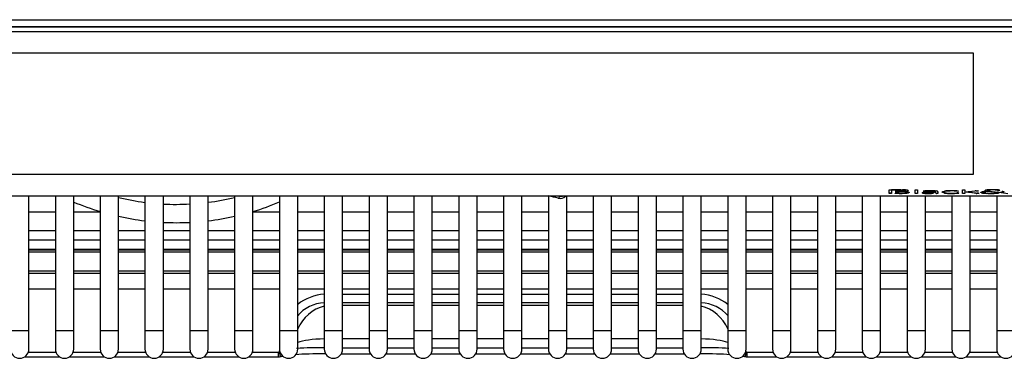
# Model space of a CAD drawing. Header units: millimetres. Extents: x 61 to 344, y 18 to 427.
# Tile 2 of 29: x 118 to 144, y 18 to 27. Entities that reach past the tile are written whole.
import ezdxf

# ---------------------------------------------------------------- set-up
doc = ezdxf.new("R2010")
doc.units = ezdxf.units.MM
doc.layers.add('146338PRO-HÜLLEN', color=7, linetype='Continuous')
doc.layers.add('Standard', color=7, linetype='Continuous')

# ---------------------------------------------------------------- blocks, each defined once
blk = doc.blocks.new('SE1')
at = {"layer": '146338PRO-HÜLLEN', "color": 7, "linetype": 'Continuous'}
for p, q in [((93.984, 26.811), (149.584, 26.811)), ((149.584, 26.62), (93.984, 26.62)), ((94.134, 26.613), (149.435, 26.613)), ((94.134, 26.612), (149.435, 26.612)), ((149.324, 26.603), (94.244, 26.603)), ((94.244, 26.491), (149.324, 26.491)), ((100.034, 25.903), (143.534, 25.903)), ((143.534, 25.903), (143.534, 22.586)), ((143.534, 22.588), (100.034, 22.588)), ((143.534, 22.586), (100.034, 22.586)), ((141.244, 22.172), (141.483, 22.172)), ((141.244, 22.072), (141.244, 22.172)), ((141.311, 22.074), (141.244, 22.074)), ((141.311, 22.072), (141.244, 22.072)), ((141.311, 22.166), (141.311, 22.168)), ((141.483, 22.168), (141.311, 22.168)), ((141.311, 22.166), (141.311, 22.072)), ((141.483, 22.166), (141.311, 22.166)), ((141.407, 22.126), (141.484, 22.126)), ((141.407, 22.12), (141.407, 22.126)), ((141.512, 22.122), (141.407, 22.122)), ((141.512, 22.12), (141.407, 22.12)), ((141.407, 22.079), (141.511, 22.079)), ((141.407, 22.072), (141.407, 22.079)), ((141.513, 22.074), (141.407, 22.074)), ((141.513, 22.072), (141.407, 22.072)), ((141.483, 22.172), (141.604, 22.171)), ((141.483, 22.166), (141.483, 22.168)), ((141.512, 22.12), (141.512, 22.122)), ((141.513, 22.072), (141.513, 22.074)), ((141.602, 22.118), (141.602, 22.12)), ((141.608, 22.126), (141.608, 22.124)), ((141.63, 22.074), (141.63, 22.076)), ((141.64, 22.161), (141.64, 22.163)), ((141.66, 22.127), (141.66, 22.129)), ((141.673, 22.114), (141.673, 22.116)), ((141.707, 22.109), (141.707, 22.111)), ((141.713, 22.134), (141.713, 22.132)), ((141.722, 22.08), (141.722, 22.082)), ((141.747, 22.139), (141.747, 22.141)), ((141.772, 22.088), (141.772, 22.09)), ((141.954, 22.173), (142.018, 22.173)), ((141.954, 22.072), (141.954, 22.173)), ((141.954, 22.074), (142.018, 22.074)), ((142.018, 22.072), (141.954, 22.072)), ((142.018, 22.173), (142.018, 22.072)), ((142.158, 22.081), (142.158, 22.083)), ((142.172, 22.133), (142.174, 22.133)), ((142.183, 22.13), (142.172, 22.133)), ((142.183, 22.132), (142.178, 22.133)), ((142.183, 22.13), (142.183, 22.132)), ((142.193, 22.076), (142.193, 22.078)), ((142.224, 22.096), (142.224, 22.098)), ((142.228, 22.13), (142.228, 22.132)), ((142.244, 22.072), (142.244, 22.074)), ((142.256, 22.135), (142.256, 22.133)), ((142.271, 22.078), (142.298, 22.077)), ((142.278, 22.103), (142.278, 22.101)), ((142.298, 22.077), (142.376, 22.078)), ((142.31, 22.136), (142.31, 22.138)), ((142.367, 22.074), (142.367, 22.072)), ((142.374, 22.104), (142.374, 22.106)), ((142.442, 22.078), (142.423, 22.076)), ((142.423, 22.074), (142.423, 22.076)), ((142.442, 22.076), (142.423, 22.074)), ((142.438, 22.081), (142.443, 22.082)), ((142.442, 22.076), (142.442, 22.078)), ((142.451, 22.078), (142.442, 22.078)), ((142.451, 22.076), (142.442, 22.076)), ((142.443, 22.082), (142.451, 22.083)), ((142.451, 22.083), (142.451, 22.076)), ((142.451, 22.083), (142.451, 22.078)), ((142.451, 22.076), (142.451, 22.078)), ((142.476, 22.133), (142.476, 22.135)), ((142.509, 22.118), (142.509, 22.12)), ((142.509, 22.111), (142.509, 22.118)), ((142.509, 22.108), (142.509, 22.106)), ((142.509, 22.09), (142.509, 22.108)), ((142.509, 22.088), (142.509, 22.106)), ((142.509, 22.088), (142.509, 22.09)), ((142.512, 22.085), (142.509, 22.09)), ((142.512, 22.083), (142.509, 22.088)), ((142.512, 22.083), (142.512, 22.085)), ((142.512, 22.083), (142.512, 22.085)), ((142.512, 22.085), (142.512, 22.085)), ((142.52, 22.077), (142.512, 22.085)), ((142.512, 22.083), (142.512, 22.083)), ((142.52, 22.075), (142.512, 22.083)), ((142.52, 22.075), (142.52, 22.077)), ((142.545, 22.074), (142.545, 22.072)), ((142.572, 22.074), (142.545, 22.074)), ((142.572, 22.072), (142.545, 22.072)), ((142.572, 22.119), (142.572, 22.072)), ((142.704, 22.122), (142.756, 22.134)), ((142.705, 22.092), (142.705, 22.094)), ((142.757, 22.083), (142.705, 22.094)), ((142.757, 22.081), (142.705, 22.092)), ((142.752, 22.11), (142.752, 22.108)), ((142.757, 22.083), (142.757, 22.081)), ((142.805, 22.132), (142.766, 22.122)), ((142.805, 22.13), (142.766, 22.12)), ((142.766, 22.12), (142.766, 22.122)), ((142.766, 22.095), (142.804, 22.086)), ((142.805, 22.132), (142.805, 22.13)), ((142.836, 22.074), (142.836, 22.076)), ((142.867, 22.136), (142.867, 22.138)), ((143, 22.074), (143, 22.072)), ((143.012, 22.139), (143.012, 22.137)), ((143.039, 22.138), (143.039, 22.136)), ((143.056, 22.074), (143.056, 22.076)), ((143.08, 22.133), (143.08, 22.135)), ((143.087, 22.084), (143.101, 22.085)), ((143.102, 22.077), (143.102, 22.079)), ((143.114, 22.135), (143.108, 22.134)), ((143.108, 22.134), (143.108, 22.132)), ((143.114, 22.133), (143.108, 22.132)), ((143.131, 22.136), (143.114, 22.133)), ((143.124, 22.136), (143.114, 22.135)), ((143.114, 22.133), (143.114, 22.135)), ((143.121, 22.084), (143.139, 22.082)), ((143.128, 22.136), (143.131, 22.136)), ((143.136, 22.082), (143.136, 22.081)), ((143.139, 22.082), (143.136, 22.081)), ((143.242, 22.173), (143.306, 22.173)), ((143.242, 22.072), (143.242, 22.173)), ((143.242, 22.074), (143.306, 22.074)), ((143.306, 22.072), (143.242, 22.072)), ((143.306, 22.173), (143.306, 22.072)), ((143.347, 22.114), (143.349, 22.114)), ((143.347, 22.108), (143.347, 22.114)), ((143.607, 22.076), (143.347, 22.11)), ((143.607, 22.074), (143.347, 22.108)), ((143.349, 22.114), (143.586, 22.141)), ((143.406, 22.114), (143.401, 22.113)), ((143.401, 22.111), (143.401, 22.113)), ((143.406, 22.112), (143.401, 22.111)), ((143.417, 22.115), (143.406, 22.114)), ((143.406, 22.112), (143.406, 22.114)), ((143.417, 22.113), (143.406, 22.112)), ((143.41, 22.11), (143.424, 22.108)), ((143.678, 22.143), (143.417, 22.113)), ((143.661, 22.143), (143.417, 22.115)), ((143.417, 22.113), (143.417, 22.115)), ((143.424, 22.108), (143.695, 22.072)), ((143.607, 22.074), (143.607, 22.076)), ((143.617, 22.143), (143.678, 22.143)), ((143.621, 22.075), (143.621, 22.073)), ((143.637, 22.074), (143.637, 22.072)), ((143.681, 22.074), (143.637, 22.074)), ((143.695, 22.072), (143.637, 22.072)), ((143.818, 22.078), (143.818, 22.08)), ((143.819, 22.108), (143.819, 22.106)), ((143.851, 22.113), (143.851, 22.115)), ((143.876, 22.141), (143.876, 22.139)), ((143.894, 22.073), (143.894, 22.075)), ((143.902, 22.121), (143.902, 22.119)), ((143.933, 22.128), (143.933, 22.13)), ((143.966, 22.126), (143.966, 22.124)), ((143.97, 22.125), (143.966, 22.126)), ((143.97, 22.123), (143.966, 22.124)), ((143.97, 22.123), (143.97, 22.125)), ((144.383, 22.076), (143.971, 22.125)), ((144.383, 22.074), (143.971, 22.123)), ((143.978, 22.164), (143.978, 22.166)), ((144.004, 22.166), (144.004, 22.168)), ((144.013, 22.128), (144.265, 22.098)), ((144.068, 22.074), (144.068, 22.072)), ((144.121, 22.168), (144.121, 22.166)), ((144.147, 22.076), (144.147, 22.078)), ((144.162, 22.164), (144.162, 22.162)), ((144.186, 22.087), (144.19, 22.087)), ((144.187, 22.158), (144.187, 22.16)), ((144.19, 22.087), (144.193, 22.087)), ((144.193, 22.087), (144.229, 22.083)), ((144.201, 22.154), (144.201, 22.156)), ((144.208, 22.152), (144.208, 22.154)), ((144.229, 22.083), (144.222, 22.082)), ((144.256, 22.155), (144.242, 22.154)), ((144.242, 22.154), (144.242, 22.152)), ((144.256, 22.153), (144.242, 22.152)), ((144.256, 22.153), (144.256, 22.155)), ((144.259, 22.155), (144.256, 22.155)), ((144.26, 22.153), (144.256, 22.153)), ((144.26, 22.153), (144.26, 22.153)), ((144.304, 22.093), (144.304, 22.095)), ((144.304, 22.093), (144.481, 22.072)), ((144.342, 22.121), (144.378, 22.121)), ((144.362, 22.108), (144.362, 22.11)), ((144.378, 22.121), (144.378, 22.121)), ((144.383, 22.074), (144.383, 22.076)), ((149.324, 21.997), (94.244, 21.997)), ((117.792, 18.323), (117.792, 21.997)), ((118.514, 21.997), (118.514, 18.323)), ((119.014, 18.323), (119.014, 21.997)), ((119.736, 21.997), (119.736, 18.323)), ((120.236, 18.323), (120.236, 21.997)), ((120.958, 21.997), (120.958, 18.323)), ((121.458, 18.323), (121.458, 21.997)), ((122.18, 21.997), (122.18, 18.323)), ((122.68, 18.323), (122.68, 21.997)), ((123.402, 21.997), (123.402, 18.323)), ((123.902, 18.323), (123.902, 21.997)), ((124.624, 21.997), (124.624, 18.323)), ((125.124, 18.323), (125.124, 21.997)), ((125.846, 21.997), (125.846, 18.323)), ((126.346, 18.323), (126.346, 21.997)), ((127.068, 21.997), (127.068, 18.323)), ((127.568, 18.323), (127.568, 21.997)), ((128.29, 21.997), (128.29, 18.323)), ((128.79, 18.323), (128.79, 21.997)), ((129.512, 21.997), (129.512, 18.323)), ((130.012, 18.323), (130.012, 21.997)), ((130.734, 21.997), (130.734, 18.323)), ((131.234, 18.323), (131.234, 21.997)), ((131.956, 21.997), (131.956, 18.323)), ((132.274, 21.992), (132.275, 21.997)), ((132.456, 18.323), (132.456, 21.997)), ((133.178, 21.997), (133.178, 18.323)), ((133.678, 18.323), (133.678, 21.997)), ((134.4, 21.997), (134.4, 18.323)), ((134.9, 18.323), (134.9, 21.997)), ((135.622, 21.997), (135.622, 18.323)), ((136.122, 18.323), (136.122, 21.997)), ((136.844, 21.997), (136.844, 18.323)), ((137.344, 18.323), (137.344, 21.997)), ((138.066, 21.997), (138.066, 18.323)), ((138.566, 18.323), (138.566, 21.997)), ((139.288, 21.997), (139.288, 18.323)), ((139.788, 18.323), (139.788, 21.997)), ((140.51, 21.997), (140.51, 18.323)), ((141.01, 18.323), (141.01, 21.997)), ((141.732, 21.997), (141.732, 18.323)), ((142.232, 18.323), (142.232, 21.997)), ((142.954, 21.997), (142.954, 18.323)), ((143.454, 18.323), (143.454, 21.997)), ((144.176, 21.997), (144.176, 18.323)), ((118.514, 21.563), (117.792, 21.563)), ((119.736, 21.563), (119.014, 21.563)), ((124.624, 21.563), (123.902, 21.563)), ((125.846, 21.563), (125.124, 21.563)), ((127.068, 21.563), (126.346, 21.563)), ((128.29, 21.563), (127.568, 21.563)), ((129.512, 21.563), (128.79, 21.563)), ((130.734, 21.563), (130.012, 21.563)), ((131.956, 21.563), (131.234, 21.563)), ((133.178, 21.563), (132.456, 21.563)), ((134.4, 21.563), (133.678, 21.563)), ((135.622, 21.563), (134.9, 21.563)), ((136.844, 21.563), (136.122, 21.563)), ((138.066, 21.563), (137.344, 21.563)), ((139.288, 21.563), (138.566, 21.563)), ((140.51, 21.563), (139.788, 21.563)), ((141.732, 21.563), (141.01, 21.563)), ((142.954, 21.563), (142.232, 21.563)), ((144.176, 21.563), (143.454, 21.563)), ((117.792, 21.063), (118.514, 21.063)), ((119.014, 21.063), (119.736, 21.063)), ((120.236, 21.063), (120.958, 21.063)), ((121.458, 21.063), (122.18, 21.063)), ((122.68, 21.063), (123.402, 21.063)), ((123.902, 21.063), (124.624, 21.063)), ((125.124, 21.063), (125.846, 21.063)), ((126.346, 21.063), (127.068, 21.063)), ((127.568, 21.063), (128.29, 21.063)), ((128.79, 21.063), (129.512, 21.063)), ((130.012, 21.063), (130.734, 21.063)), ((131.234, 21.063), (131.956, 21.063)), ((132.456, 21.063), (133.178, 21.063)), ((133.678, 21.063), (134.4, 21.063)), ((134.9, 21.063), (135.622, 21.063)), ((136.122, 21.063), (136.844, 21.063)), ((137.344, 21.063), (138.066, 21.063)), ((138.566, 21.063), (139.288, 21.063)), ((139.788, 21.063), (140.51, 21.063)), ((141.01, 21.063), (141.732, 21.063)), ((142.232, 21.063), (142.954, 21.063)), ((143.454, 21.063), (144.176, 21.063)), ((117.792, 20.806), (118.514, 20.806)), ((118.514, 20.796), (117.792, 20.796)), ((119.014, 20.806), (119.736, 20.806)), ((119.736, 20.796), (119.014, 20.796)), ((120.236, 20.806), (120.958, 20.806)), ((120.958, 20.796), (120.236, 20.796)), ((121.458, 20.806), (122.18, 20.806)), ((122.18, 20.796), (121.458, 20.796)), ((122.68, 20.806), (123.402, 20.806)), ((123.402, 20.796), (122.68, 20.796)), ((123.902, 20.806), (124.624, 20.806)), ((124.624, 20.796), (123.902, 20.796)), ((125.124, 20.806), (125.846, 20.806)), ((125.846, 20.796), (125.124, 20.796)), ((126.346, 20.806), (127.068, 20.806)), ((127.068, 20.796), (126.346, 20.796)), ((127.568, 20.806), (128.29, 20.806)), ((128.29, 20.796), (127.568, 20.796)), ((128.79, 20.806), (129.512, 20.806)), ((129.512, 20.796), (128.79, 20.796)), ((130.012, 20.806), (130.734, 20.806)), ((130.734, 20.796), (130.012, 20.796)), ((131.234, 20.806), (131.956, 20.806)), ((131.956, 20.796), (131.234, 20.796)), ((132.456, 20.806), (133.178, 20.806)), ((133.178, 20.796), (132.456, 20.796)), ((133.678, 20.806), (134.4, 20.806)), ((134.4, 20.796), (133.678, 20.796)), ((134.9, 20.806), (135.622, 20.806)), ((135.622, 20.796), (134.9, 20.796)), ((136.122, 20.806), (136.844, 20.806)), ((136.844, 20.796), (136.122, 20.796)), ((137.344, 20.806), (138.066, 20.806)), ((138.066, 20.796), (137.344, 20.796)), ((138.566, 20.806), (139.288, 20.806)), ((139.288, 20.796), (138.566, 20.796)), ((139.788, 20.806), (140.51, 20.806)), ((140.51, 20.796), (139.788, 20.796)), ((141.01, 20.806), (141.732, 20.806)), ((141.732, 20.796), (141.01, 20.796)), ((142.232, 20.806), (142.954, 20.806)), ((142.954, 20.796), (142.232, 20.796)), ((143.454, 20.806), (144.176, 20.806)), ((144.176, 20.796), (143.454, 20.796)), ((117.792, 20.555), (118.514, 20.555)), ((117.792, 20.533), (118.514, 20.533)), ((117.792, 20.477), (118.514, 20.477)), ((119.014, 20.555), (119.736, 20.555)), ((119.014, 20.533), (119.736, 20.533)), ((119.014, 20.477), (119.736, 20.477)), ((120.236, 20.555), (120.958, 20.555)), ((120.236, 20.533), (120.958, 20.533)), ((120.236, 20.477), (120.958, 20.477)), ((121.458, 20.555), (122.18, 20.555)), ((121.458, 20.533), (122.18, 20.533)), ((121.458, 20.477), (122.18, 20.477)), ((122.68, 20.555), (123.402, 20.555)), ((122.68, 20.533), (123.402, 20.533)), ((122.68, 20.477), (123.402, 20.477)), ((123.902, 20.555), (124.624, 20.555)), ((123.902, 20.533), (124.624, 20.533)), ((123.902, 20.477), (124.624, 20.477)), ((125.124, 20.555), (125.846, 20.555)), ((125.124, 20.533), (125.846, 20.533)), ((125.124, 20.477), (125.846, 20.477)), ((126.346, 20.555), (127.068, 20.555)), ((126.346, 20.533), (127.068, 20.533)), ((126.346, 20.477), (127.068, 20.477)), ((127.568, 20.555), (128.29, 20.555)), ((127.568, 20.533), (128.29, 20.533)), ((127.568, 20.477), (128.29, 20.477)), ((128.79, 20.555), (129.512, 20.555)), ((128.79, 20.533), (129.512, 20.533)), ((128.79, 20.477), (129.512, 20.477)), ((130.012, 20.555), (130.734, 20.555)), ((130.012, 20.533), (130.734, 20.533)), ((130.012, 20.477), (130.734, 20.477)), ((131.234, 20.555), (131.956, 20.555)), ((131.234, 20.533), (131.956, 20.533)), ((131.234, 20.477), (131.956, 20.477)), ((132.456, 20.555), (133.178, 20.555)), ((132.456, 20.533), (133.178, 20.533)), ((132.456, 20.477), (133.178, 20.477)), ((133.678, 20.555), (134.4, 20.555)), ((133.678, 20.533), (134.4, 20.533)), ((133.678, 20.477), (134.4, 20.477)), ((134.9, 20.555), (135.622, 20.555)), ((134.9, 20.533), (135.622, 20.533)), ((134.9, 20.477), (135.622, 20.477)), ((136.122, 20.555), (136.844, 20.555)), ((136.122, 20.533), (136.844, 20.533)), ((136.122, 20.477), (136.844, 20.477)), ((137.344, 20.555), (138.066, 20.555)), ((137.344, 20.533), (138.066, 20.533)), ((137.344, 20.477), (138.066, 20.477)), ((138.566, 20.555), (139.288, 20.555)), ((138.566, 20.533), (139.288, 20.533)), ((138.566, 20.477), (139.288, 20.477)), ((139.788, 20.555), (140.51, 20.555)), ((139.788, 20.533), (140.51, 20.533)), ((139.788, 20.477), (140.51, 20.477)), ((141.01, 20.555), (141.732, 20.555)), ((141.01, 20.533), (141.732, 20.533)), ((141.01, 20.477), (141.732, 20.477)), ((142.232, 20.555), (142.954, 20.555)), ((142.232, 20.533), (142.954, 20.533)), ((142.232, 20.477), (142.954, 20.477)), ((143.454, 20.555), (144.176, 20.555)), ((143.454, 20.533), (144.176, 20.533)), ((143.454, 20.477), (144.176, 20.477)), ((118.514, 19.954), (117.792, 19.954)), ((117.792, 19.894), (118.514, 19.894)), ((119.736, 19.954), (119.014, 19.954)), ((119.014, 19.894), (119.736, 19.894)), ((120.958, 19.954), (120.236, 19.954)), ((120.236, 19.894), (120.958, 19.894)), ((122.18, 19.954), (121.458, 19.954)), ((121.458, 19.894), (122.18, 19.894)), ((123.402, 19.954), (122.68, 19.954)), ((122.68, 19.894), (123.402, 19.894)), ((124.624, 19.954), (123.902, 19.954)), ((123.902, 19.894), (124.624, 19.894)), ((125.846, 19.954), (125.124, 19.954)), ((125.124, 19.894), (125.846, 19.894)), ((127.068, 19.954), (126.346, 19.954)), ((126.346, 19.894), (127.068, 19.894)), ((128.29, 19.954), (127.568, 19.954)), ((127.568, 19.894), (128.29, 19.894)), ((129.512, 19.954), (128.79, 19.954)), ((128.79, 19.894), (129.512, 19.894)), ((130.734, 19.954), (130.012, 19.954)), ((130.012, 19.894), (130.734, 19.894)), ((131.956, 19.954), (131.234, 19.954)), ((131.234, 19.894), (131.956, 19.894)), ((133.178, 19.954), (132.456, 19.954)), ((132.456, 19.894), (133.178, 19.894)), ((134.4, 19.954), (133.678, 19.954)), ((133.678, 19.894), (134.4, 19.894)), ((135.622, 19.954), (134.9, 19.954)), ((134.9, 19.894), (135.622, 19.894)), ((136.844, 19.954), (136.122, 19.954)), ((136.122, 19.894), (136.844, 19.894)), ((138.066, 19.954), (137.344, 19.954)), ((137.344, 19.894), (138.066, 19.894)), ((139.288, 19.954), (138.566, 19.954)), ((138.566, 19.894), (139.288, 19.894)), ((140.51, 19.954), (139.788, 19.954)), ((139.788, 19.894), (140.51, 19.894)), ((141.732, 19.954), (141.01, 19.954)), ((141.01, 19.894), (141.732, 19.894)), ((142.954, 19.954), (142.232, 19.954)), ((142.232, 19.894), (142.954, 19.894)), ((144.176, 19.954), (143.454, 19.954)), ((143.454, 19.894), (144.176, 19.894)), ((118.514, 19.456), (117.792, 19.456)), ((119.736, 19.456), (119.014, 19.456)), ((120.958, 19.456), (120.236, 19.456)), ((122.18, 19.456), (121.458, 19.456)), ((123.402, 19.456), (122.68, 19.456)), ((124.624, 19.456), (123.902, 19.456)), ((125.846, 19.456), (125.124, 19.456)), ((127.068, 19.456), (126.346, 19.456)), ((128.29, 19.456), (127.568, 19.456)), ((129.512, 19.456), (128.79, 19.456)), ((130.734, 19.456), (130.012, 19.456)), ((131.956, 19.456), (131.234, 19.456)), ((133.178, 19.456), (132.456, 19.456)), ((134.4, 19.456), (133.678, 19.456)), ((135.622, 19.456), (134.9, 19.456)), ((136.844, 19.456), (136.122, 19.456)), ((138.066, 19.456), (137.344, 19.456)), ((139.288, 19.456), (138.566, 19.456)), ((140.51, 19.456), (139.788, 19.456)), ((141.732, 19.456), (141.01, 19.456)), ((142.954, 19.456), (142.232, 19.456)), ((144.176, 19.456), (143.454, 19.456)), ((126.346, 19.323), (127.068, 19.323)), ((127.068, 19.084), (126.346, 19.084)), ((127.568, 19.323), (128.29, 19.323)), ((128.29, 19.084), (127.568, 19.084)), ((128.79, 19.323), (129.512, 19.323)), ((129.512, 19.084), (128.79, 19.084)), ((130.012, 19.323), (130.734, 19.323)), ((130.734, 19.084), (130.012, 19.084)), ((131.234, 19.323), (131.956, 19.323)), ((131.956, 19.084), (131.234, 19.084)), ((132.456, 19.323), (133.178, 19.323)), ((133.178, 19.084), (132.456, 19.084)), ((133.678, 19.323), (134.4, 19.323)), ((134.4, 19.084), (133.678, 19.084)), ((134.9, 19.323), (135.622, 19.323)), ((135.622, 19.084), (134.9, 19.084)), ((126.346, 19.026), (127.068, 19.026)), ((127.568, 19.026), (128.29, 19.026)), ((128.79, 19.026), (129.512, 19.026)), ((130.012, 19.026), (130.734, 19.026)), ((131.234, 19.026), (131.956, 19.026)), ((132.456, 19.026), (133.178, 19.026)), ((133.678, 19.026), (134.4, 19.026)), ((134.9, 19.026), (135.622, 19.026)), ((117.792, 18.323), (117.292, 18.323)), ((117.792, 17.823), (117.792, 18.323)), ((119.014, 18.323), (118.514, 18.323)), ((118.514, 18.323), (118.514, 17.823)), ((119.014, 17.823), (119.014, 18.323)), ((120.236, 18.323), (119.736, 18.323)), ((119.736, 18.323), (119.736, 17.823)), ((120.236, 17.823), (120.236, 18.323)), ((121.458, 18.323), (120.958, 18.323)), ((120.958, 18.323), (120.958, 17.823)), ((121.458, 17.823), (121.458, 18.323)), ((122.68, 18.323), (122.18, 18.323)), ((122.18, 18.323), (122.18, 17.823)), ((122.68, 17.823), (122.68, 18.323)), ((123.902, 18.323), (123.402, 18.323)), ((123.402, 18.323), (123.402, 17.823)), ((123.902, 17.823), (123.902, 18.323)), ((125.124, 18.323), (124.624, 18.323)), ((124.624, 18.323), (124.624, 17.823)), ((125.124, 17.823), (125.124, 18.323)), ((126.346, 18.323), (125.846, 18.323)), ((125.846, 18.323), (125.846, 17.823)), ((126.346, 17.823), (126.346, 18.323)), ((127.568, 18.323), (127.068, 18.323)), ((127.068, 18.323), (127.068, 17.823)), ((127.568, 17.823), (127.568, 18.323)), ((128.79, 18.323), (128.29, 18.323)), ((128.29, 18.323), (128.29, 17.823)), ((128.79, 17.823), (128.79, 18.323)), ((130.012, 18.323), (129.512, 18.323)), ((129.512, 18.323), (129.512, 17.823)), ((130.012, 17.823), (130.012, 18.323)), ((131.234, 18.323), (130.734, 18.323)), ((130.734, 18.323), (130.734, 17.823)), ((131.234, 17.823), (131.234, 18.323)), ((132.456, 18.323), (131.956, 18.323)), ((131.956, 18.323), (131.956, 17.823)), ((132.456, 17.823), (132.456, 18.323)), ((133.678, 18.323), (133.178, 18.323)), ((133.178, 18.323), (133.178, 17.823)), ((133.678, 17.823), (133.678, 18.323)), ((134.9, 18.323), (134.4, 18.323)), ((134.4, 18.323), (134.4, 17.823)), ((134.9, 17.823), (134.9, 18.323)), ((136.122, 18.323), (135.622, 18.323)), ((135.622, 18.323), (135.622, 17.823)), ((136.122, 17.823), (136.122, 18.323)), ((137.344, 18.323), (136.844, 18.323)), ((136.844, 18.323), (136.844, 17.823)), ((137.344, 17.823), (137.344, 18.323)), ((138.566, 18.323), (138.066, 18.323)), ((138.066, 18.323), (138.066, 17.823)), ((138.566, 17.823), (138.566, 18.323)), ((139.788, 18.323), (139.288, 18.323)), ((139.288, 18.323), (139.288, 17.823)), ((139.788, 17.823), (139.788, 18.323)), ((141.01, 18.323), (140.51, 18.323)), ((140.51, 18.323), (140.51, 17.823)), ((141.01, 17.823), (141.01, 18.323)), ((142.232, 18.323), (141.732, 18.323)), ((141.732, 18.323), (141.732, 17.823)), ((142.232, 17.823), (142.232, 18.323)), ((143.454, 18.323), (142.954, 18.323)), ((142.954, 18.323), (142.954, 17.823)), ((143.454, 17.823), (143.454, 18.323)), ((144.676, 18.323), (144.176, 18.323)), ((144.176, 18.323), (144.176, 17.823)), ((127.068, 18.107), (126.346, 18.107)), ((128.29, 18.107), (127.568, 18.107)), ((129.512, 18.107), (128.79, 18.107)), ((130.734, 18.107), (130.012, 18.107)), ((131.956, 18.107), (131.234, 18.107)), ((133.178, 18.107), (132.456, 18.107)), ((134.4, 18.107), (133.678, 18.107)), ((135.622, 18.107), (134.9, 18.107)), ((117.777, 17.738), (118.529, 17.738)), ((118.999, 17.738), (119.751, 17.738)), ((120.221, 17.738), (120.973, 17.738)), ((121.443, 17.738), (122.195, 17.738)), ((122.665, 17.738), (123.417, 17.738)), ((123.887, 17.738), (124.594, 17.738)), ((124.594, 17.612), (124.594, 17.738)), ((124.624, 17.742), (124.629, 17.774)), ((126.346, 17.862), (127.068, 17.862)), ((127.568, 17.862), (128.29, 17.862)), ((128.79, 17.862), (129.512, 17.862)), ((130.012, 17.862), (130.734, 17.862)), ((131.234, 17.862), (131.956, 17.862)), ((132.456, 17.862), (133.178, 17.862)), ((133.678, 17.862), (134.4, 17.862)), ((134.9, 17.862), (135.622, 17.862)), ((137.339, 17.774), (137.345, 17.742)), ((137.374, 17.738), (138.081, 17.738)), ((137.374, 17.612), (137.374, 17.738)), ((138.551, 17.738), (139.303, 17.738)), ((139.773, 17.738), (140.525, 17.738)), ((140.995, 17.738), (141.747, 17.738)), ((142.217, 17.738), (142.969, 17.738)), ((143.439, 17.738), (144.191, 17.738)), ((117.677, 17.612), (118.63, 17.612)), ((118.899, 17.612), (119.852, 17.612)), ((120.121, 17.612), (121.074, 17.612)), ((121.343, 17.612), (122.296, 17.612)), ((122.565, 17.612), (123.518, 17.612)), ((123.787, 17.612), (124.594, 17.612)), ((124.594, 17.612), (124.65, 17.619)), ((124.594, 17.614), (124.623, 17.614)), ((124.624, 17.614), (124.718, 17.628)), ((126.312, 17.697), (127.102, 17.697)), ((127.534, 17.697), (128.324, 17.697)), ((128.756, 17.697), (129.546, 17.697)), ((129.978, 17.697), (130.768, 17.697)), ((131.2, 17.697), (131.99, 17.697)), ((132.422, 17.697), (133.212, 17.697)), ((133.644, 17.697), (134.434, 17.697)), ((134.866, 17.697), (135.656, 17.697)), ((137.251, 17.628), (137.344, 17.614)), ((137.319, 17.619), (137.346, 17.616)), ((137.345, 17.614), (137.374, 17.614)), ((137.374, 17.612), (138.182, 17.612)), ((138.451, 17.612), (139.404, 17.612)), ((139.673, 17.612), (140.626, 17.612)), ((140.895, 17.612), (141.848, 17.612)), ((142.117, 17.612), (143.07, 17.612)), ((143.339, 17.612), (144.292, 17.612))]:
    blk.add_line(p, q, dxfattribs=at)
for centre, radius, start, end in [((141.505, 20.379), 1.788, 85.6512, 90.7031), ((141.505, 20.385), 1.78, 85.6398, 90.7145), ((141.532, 23.779), 1.7, 269.2998, 274.6615), ((141.569, 21.011), 1.11, 84.6239, 88.2888), ((141.57, 21.021), 1.098, 84.6034, 88.3093), ((141.565, 20.772), 1.4, 84.7999, 88.3924), ((141.586, 23.484), 1.408, 271.7962, 275.538), ((141.587, 23.464), 1.39, 271.7719, 275.5623), ((142.264, 21.469), 0.636, 92.828, 98.8357), ((142.206, 22.294), 0.163, 261.9656, 277.7889), ((142.206, 22.296), 0.167, 262.1443, 277.6101), ((142.309, 24.056), 1.983, 268.0972, 271.669), ((142.309, 24.088), 2.017, 268.1272, 271.639), ((142.379, 20.098), 2.047, 87.5472, 93.0458), ((142.37, 21.104), 1.036, 84.1424, 93.3499), ((142.367, 20.964), 1.174, 84.6831, 92.8103), ((142.54, 22.157), 0.0825, 255.6581, 273.7495), ((142.54, 22.153), 0.0805, 255.4342, 273.9734), ((142.956, 18.495), 3.649, 88.517, 92.0176), ((142.941, 24.256), 2.183, 267.2497, 271.5608), ((142.94, 24.167), 2.096, 267.1605, 271.65), ((142.954, 20.379), 1.76, 88.1075, 92.8202), ((142.954, 20.327), 1.811, 88.1726, 92.7549), ((142.948, 23.862), 1.784, 268.2121, 272.0937), ((143.988, 24.539), 2.465, 267.814, 271.8617), ((143.988, 24.537), 2.465, 267.814, 271.8617), ((143.997, 24.057), 1.979, 267.9102, 271.9243), ((143.925, 22.158), 0.00342, 347.3496, 20.5305), ((144.106, 22.994), 0.87, 258.9655, 263.8836), ((144.061, 20.304), 1.869, 87.5954, 92.5143), ((144.061, 20.891), 1.278, 87.2855, 92.566), ((144.061, 20.854), 1.313, 87.3553, 92.4962), ((144.226, 22.429), 0.275, 266.1866, 273.1751), ((144.226, 22.427), 0.275, 266.1788, 273.1773), ((144.198, 22.276), 0.193, 275.5831, 276.9736), ((144.198, 22.274), 0.193, 275.5828, 277.3183), ((144.34, 22.036), 0.0848, 88.8534, 99.664), ((121.818, 28.523), 7.25, 247.247, 253.3113), ((121.818, 28.523), 6.75, 256.4455, 262.6802), ((121.818, 28.523), 6.75, 266.9428, 273.0742), ((121.818, 28.523), 6.75, 277.3369, 283.572), ((121.818, 28.523), 7.25, 286.7052, 292.7701), ((121.783, -18.75), 42.008, 75.6069, 75.9807), ((132.274, 22.134), 0.2, 255.6063, 316.9121), ((121.818, 28.523), 7.25, 257.3963, 263.1875), ((121.818, 28.523), 7.25, 267.1538, 272.862), ((121.818, 28.523), 7.25, 276.8284, 282.6199), ((125.874, 18.104), 0.982, 91.6853, 140.6181), ((136.096, 18.106), 0.98, 39.3482, 88.4067), ((117.542, 17.823), 0.25, 180, 0), ((118.764, 17.823), 0.25, 180, 0), ((119.986, 17.823), 0.25, 180, 0), ((121.208, 17.823), 0.25, 180, 0), ((122.43, 17.823), 0.25, 180, 0), ((123.652, 17.823), 0.25, 180, 0), ((124.874, 17.823), 0.25, 180, 0), ((124.619, 18.122), 0.381, 270.6955, 272.8765), ((125.893, 1.055), 16.808, 90.1011, 92.7371), ((126.096, 17.823), 0.25, 180, 0), ((127.318, 17.823), 0.25, 180, 0), ((128.54, 17.823), 0.25, 180, 0), ((129.762, 17.823), 0.25, 180, 0), ((130.984, 17.823), 0.25, 180, 0), ((132.206, 17.823), 0.25, 180, 0), ((133.428, 17.823), 0.25, 180, 0), ((134.65, 17.823), 0.25, 180, 0), ((135.872, 17.823), 0.25, 180, 0), ((136.075, 1.055), 16.808, 87.2629, 89.8334), ((137.094, 17.823), 0.25, 180, 0), ((138.316, 17.823), 0.25, 180, 0), ((139.538, 17.823), 0.25, 180, 0), ((140.76, 17.823), 0.25, 180, 0), ((141.982, 17.823), 0.25, 180, 0), ((143.204, 17.823), 0.25, 180, 0), ((144.426, 17.823), 0.25, 180, 0), ((124.57, 17.88), 0.272, 287.0046, 299.8914), ((137.4, 17.881), 0.274, 240.6578, 252.796)]:
    blk.add_arc(centre, radius, start, end, dxfattribs=at)
for centre, major_axis, ratio, start_param, end_param in [((141.516, 22.081), (0.332, 0), 0.121869, 1.309222, 1.583212), ((141.516, 22.079), (0.332, 0), 0.121869, 1.309222, 1.583212), ((141.519, 22.125), (-0.415, 0), 0.121869, 1.555868, 1.842116), ((141.519, 22.123), (-0.415, 0), 0.121869, 1.555868, 1.842116), ((141.519, 22.149), (0.187, 0), 0.121869, -1.248036, -0.85163), ((141.54, 22.153), (0.234, 0), 0.121869, -1.271798, -1.028801), ((141.54, 22.151), (0.234, 0), 0.121869, -1.271785, -1.028801), ((141.544, 22.146), (0.147, 0), 0.121869, -0.83322, -0.397884), ((141.554, 22.15), (0.208, 0), 0.121869, -1.03819, -0.702592), ((141.554, 22.148), (0.208, 0), 0.121869, -1.03819, -0.702593), ((141.584, 22.103), (0.138, 0), 0.121869, 0.471427, 0.874145), ((141.584, 22.101), (0.138, 0), 0.121869, 0.471427, 0.874145), ((141.582, 22.149), (0.173, 0), 0.121869, 0.38218, 0.884339), ((141.569, 22.149), (0.19, 0), 0.121869, -0.707429, -0.360307), ((141.569, 22.147), (0.19, 0), 0.121869, -0.70743, -0.360307), ((141.595, 22.1), (0.194, 0), 0.121869, -0.859716, -0.427129), ((141.595, 22.098), (0.194, 0), 0.121869, -0.859716, -0.427129), ((142.282, 22.09), (-0.136, 0), 0.121869, 0.424124, 0.861547), ((142.282, 22.088), (-0.136, 0), 0.121869, 0.424124, 0.861546), ((142.418, 22.104), (-0.339, 0), 0.121869, -1.119384, -0.770395), ((142.287, 22.091), (-0.148, 0), 0.121869, 0.882417, 1.27238), ((142.287, 22.089), (-0.148, 0), 0.121869, 0.882416, 1.27238), ((142.305, 22.089), (-0.0978, 0), 0.121869, 0.415009, 0.628077), ((142.299, 22.088), (-0.0909, 0), 0.121869, 0.629657, 1.255495), ((142.433, 22.104), (-0.308, 0), 0.121869, -0.959146, -0.843924), ((142.433, 22.102), (-0.308, 0), 0.121869, -0.959146, -0.843924), ((142.397, 22.11), (-0.245, 0), 0.121869, -1.206807, -0.959146), ((142.397, 22.108), (-0.245, 0), 0.121869, -1.206807, -0.959146), ((142.434, 22.057), (-0.407, 0), 0.121869, -1.423604, -1.178111), ((142.434, 22.055), (-0.407, 0), 0.121869, -1.423604, -1.178111), ((142.523, 21.99), (-0.994, 0), 0.121869, 4.72679, 4.891267), ((142.318, 22.102), (0.235, 0), 0.121869, -1.359713, -1.108476), ((142.318, 22.1), (0.235, 0), 0.121869, -1.359713, -1.108476), ((142.531, 21.984), (-1.015, 0), 0.121869, -1.549178, -1.415686), ((142.531, 21.982), (-1.015, 0), 0.121869, -1.549178, -1.415686), ((142.319, 22.105), (0.229, 0), 0.121869, -1.318731, -1.069405), ((142.399, 22.087), (0.0611, 0), 0.121869, -1.069405, -0.883443), ((142.406, 22.125), (0.156, 0), 0.121869, 0.701956, 1.175222), ((141.574, 22.006), (-0.935, -0.115), 0.074168, 3.13245, 3.399369), ((141.574, 22.004), (-0.935, -0.115), 0.074168, 3.13245, 3.399369), ((142.377, 22.123), (0.191, 0), 0.121869, 0.272502, 0.678902), ((142.26, 22.119), (0.312, 0), 0.121869, 0, 0.272502), ((142.93, 22.116), (-0.228, 0), 0.121869, -1.108433, -0.707837), ((142.924, 22.1), (-0.22, 0), 0.121869, 0.707379, 1.158319), ((142.924, 22.098), (-0.22, 0), 0.121869, 0.707379, 1.15832), ((142.937, 22.119), (-0.169, 0), 0.121869, -1.14518, -0.671934), ((142.937, 22.117), (-0.169, 0), 0.121869, -1.14518, -0.671934), ((142.935, 22.098), (-0.168, 0), 0.121869, 0.676535, 1.311294), ((142.95, 22.106), (0.267, 0), 0.121869, -1.383821, -1.16505), ((142.95, 22.104), (0.267, 0), 0.121869, -1.383821, -1.165053), ((142.947, 22.112), (0.227, 0), 0.121869, 1.153487, 1.281791), ((142.947, 22.11), (0.227, 0), 0.121869, 1.153487, 1.281791), ((142.944, 22.104), (0.22, 0), 0.121869, -1.25103, -1.125592), ((142.956, 22.115), (0.207, 0), 0.121869, 0.926201, 1.153487), ((142.956, 22.113), (0.207, 0), 0.121869, 0.926201, 1.153487), ((142.949, 22.103), (0.207, 0), 0.121869, -1.125592, -0.843175), ((142.955, 22.113), (0.254, 0), 0.121869, 0.822454, 1.183913), ((142.973, 22.101), (0.217, 0), 0.121869, -1.179172, -0.93323), ((142.973, 22.099), (0.217, 0), 0.121869, -1.179173, -0.933231), ((143.107, 22.083), (0.0182, 0), 0.121869, 0.683315, 1.918814), ((143.007, 22.096), (0.164, 0), 0.121869, -0.95044, -0.700212), ((143.007, 22.094), (0.164, 0), 0.121869, -0.950443, -0.659837), ((143.367, 22.105), (0.0617, 0), 0.121869, 0.794818, 0.994648), ((143.638, 22.135), (-0.0753, 0), 0.121869, -0.964774, -0.809191), ((143.617, 22.139), (0.0372, 0), 0.121869, 1.570796, 2.176819), ((143.642, 22.08), (-0.0459, 0), 0.121869, 0.701207, 1.092134), ((143.642, 22.078), (-0.0459, 0), 0.121869, 0.701207, 1.09214), ((143.637, 22.079), (-0.0388, 0), 0.121869, 1.142193, 1.580094), ((143.637, 22.077), (-0.0388, 0), 0.121869, 1.142193, 1.580094), ((144, 22.096), (-0.261, 0), 0.121869, -0.691326, -0.377578), ((143.96, 22.101), (-0.22, 0), 0.121869, 0.459738, 0.86585), ((143.96, 22.099), (-0.22, 0), 0.121869, 0.459738, 0.86585), ((144.032, 22.093), (-0.303, 0), 0.121869, -0.972763, -0.693207), ((143.971, 22.102), (-0.238, 0), 0.121869, 0.873338, 1.244191), ((143.971, 22.1), (-0.238, 0), 0.121869, 0.873338, 1.244191), ((144.02, 22.099), (-0.215, 0), 0.121869, -0.662597, -0.354849), ((144.02, 22.097), (-0.215, 0), 0.121869, -0.662596, -0.354848), ((143.976, 22.099), (-0.172, 0), 0.121869, 0.473831, 0.875088), ((144.054, 22.096), (-0.26, 0), 0.121869, -0.946067, -0.673756), ((144.054, 22.094), (-0.26, 0), 0.121869, -0.946067, -0.673755), ((144.063, 22.088), (-0.354, 0), 0.121869, -1.195695, -0.965116), ((143.981, 22.1), (-0.181, 0), 0.121869, 0.881946, 1.253513), ((144.036, 22.151), (-0.181, 0), 0.121869, -0.818851, -0.419891), ((144.217, 22.161), (-0.381, 0), 0.121869, 0.459981, 0.730551), ((144.217, 22.159), (-0.381, 0), 0.121869, 0.459981, 0.730551), ((144.105, 22.087), (-0.35, 0), 0.121869, -1.163677, -0.951155), ((144.105, 22.085), (-0.35, 0), 0.121869, -1.163677, -0.951155), ((144.047, 22.149), (-0.198, 0), 0.121869, -1.219073, -0.824406), ((144.048, 22.153), (-0.131, 0), 0.121869, -1.009334, -0.424496), ((144.048, 22.151), (-0.131, 0), 0.121869, -1.009371, -0.426947), ((144.052, 22.152), (-0.14, 0), 0.121869, -1.215547, -1.01001), ((144.052, 22.15), (-0.14, 0), 0.121869, -1.215547, -1.010044), ((143.987, 22.116), (0.313, 0), 0.121869, -1.322141, -1.095446), ((143.98, 22.118), (0.372, 0), 0.121869, -1.332392, -1.10785), ((143.98, 22.116), (0.372, 0), 0.121869, -1.332392, -1.107851), ((144.057, 22.151), (0.149, 0), 0.121869, 0.794111, 1.126647), ((144.057, 22.149), (0.149, 0), 0.121869, 0.794113, 1.126647), ((143.988, 22.115), (0.306, 0), 0.121869, -1.089538, -0.866016), ((144.065, 22.148), (0.21, 0), 0.121869, 0.865078, 1.207815), ((143.963, 22.122), (0.402, 0), 0.121869, -1.097831, -0.890342), ((143.963, 22.12), (0.402, 0), 0.121869, -1.097831, -0.890362), ((144.064, 22.152), (0.139, 0), 0.121869, 0.469291, 0.786998), ((144.064, 22.15), (0.139, 0), 0.121869, 0.469291, 0.787), ((144.02, 22.149), (0.188, 0), 0.121869, 0.285052, 0.477721), ((144.02, 22.147), (0.188, 0), 0.121869, 0.28506, 0.47772), ((144.08, 22.151), (0.183, 0), 0.121869, 0.482082, 0.852933), ((144.222, 22.156), (-0.0216, 0), 0.121869, 0.200366, 0.859945), ((144.222, 22.154), (-0.0217, 0), 0.121869, 0.200335, 0.859944), ((144.107, 22.152), (0.152, 0), 0.121869, 0.039619, 0.482082), ((143.908, 22.124), (0.417, 0), 0.121869, -0.544941, -0.317455), ((143.937, 22.126), (0.444, 0), 0.121869, -0.59697, -0.292372), ((143.937, 22.124), (0.444, 0), 0.121869, -0.59697, -0.292372), ((144.355, 22.118), (-0.0329, 0), 0.121869, -0.473266, -0.127365), ((143.998, 22.122), (0.381, 0), 0.121869, 5.990813, 6.262539), ((143.998, 22.124), (0.381, 0), 0.121869, -0.292372, -0.060656), ((132.274, 22.134), (0.05, 0.194), 0.241241, 3.141593, 3.957907), ((132.274, 22.134), (-0.199, 0.017), 0.705788, 1.631769, 1.960823), ((125.971, 18.16), (-1.247, 0.202), 0.918959, 4.95948, 5.596878), ((135.997, 18.16), (-1.247, -0.202), 0.918959, 3.8279, 4.465298), ((125.991, 18.087), (0.729, 0.684), 0.894796, 1.025542, 2.017178), ((135.977, 18.087), (-0.729, 0.684), 0.894796, 4.266007, 5.257644), ((126.028, 17.934), (-1, 0), 0.173648, 4.895451, 5.841521), ((135.94, 17.934), (-1, 0), 0.173648, 3.583257, 4.529327), ((124.606, 17.84), (-0.0938, -0.0587), 0.883103, 0.954203, 1.232067), ((124.624, 17.716), (-0.0255, 0.0967), 0.068113, 3.18589, 4.965355), ((137.345, 17.716), (-0.0255, -0.0967), 0.068113, 4.459423, 6.238887), ((137.362, 17.84), (0.0938, -0.0587), 0.883103, 5.051119, 5.328982), ((126.028, 17.634), (-1.2, 0), 0.052729, -1.447033, -0.651603), ((135.94, 17.634), (-1.2, 0), 0.052729, 3.793196, 4.588625)]:
    blk.add_ellipse(centre, major_axis=major_axis, ratio=ratio, start_param=start_param, end_param=end_param, dxfattribs=at)
for points, degree, knots in [([(141.484, 22.126), (141.521, 22.126), (141.553, 22.127), (141.579, 22.128), (141.579, 22.128), (141.579, 22.128), (141.578, 22.128)], 3, [0, 0, 0, 0, 0.999962, 0.999962, 0.999962, 1, 1, 1, 1]), ([(141.608, 22.124), (141.608, 22.124), (141.608, 22.124), (141.608, 22.124), (141.663, 22.122), (141.707, 22.12), (141.738, 22.116)], 3, [0, 0, 0, 0, 0.000451, 0.000451, 0.000451, 1, 1, 1, 1]), ([(141.688, 22.152), (141.688, 22.152), (141.686, 22.154), (141.676, 22.158), (141.657, 22.161), (141.64, 22.163)], 3, [0.6118994, 0.6118994, 0.6118994, 0.6118994, 0.6227462, 0.7484975, 1, 1, 1, 1]), ([(141.679, 22.139), (141.683, 22.14), (141.687, 22.141), (141.69, 22.144), (141.691, 22.145), (141.689, 22.151), (141.676, 22.156), (141.657, 22.159), (141.64, 22.161)], 3, [0, 0, 0, 0, 0.245492, 0.371244, 0.496995, 0.622746, 0.748497, 1, 1, 1, 1]), ([(141.67, 22.085), (141.688, 22.087), (141.709, 22.09), (141.722, 22.096), (141.724, 22.101), (141.722, 22.102), (141.718, 22.106), (141.712, 22.107), (141.707, 22.109), (141.707, 22.109), (141.707, 22.109), (141.707, 22.109)], 3, [0, 0, 0, 0, 0.250019, 0.375028, 0.500038, 0.625047, 0.750056, 0.999737, 0.999737, 0.999737, 1, 1, 1, 1]), ([(141.721, 22.098), (141.723, 22.1), (141.724, 22.103), (141.722, 22.104), (141.718, 22.108), (141.712, 22.109), (141.707, 22.111), (141.707, 22.111), (141.707, 22.111), (141.707, 22.111)], 3, [0.3814342, 0.3814342, 0.3814342, 0.3814342, 0.5000376, 0.625047, 0.7500563, 0.999737, 0.999737, 0.999737, 1, 1, 1, 1]), ([(141.738, 22.116), (141.764, 22.113), (141.778, 22.109), (141.785, 22.107), (141.788, 22.105), (141.791, 22.102), (141.791, 22.1), (141.791, 22.098), (141.79, 22.097), (141.789, 22.095), (141.786, 22.094), (141.782, 22.091), (141.772, 22.088)], 2, [0, 0, 0, 0.25, 0.25, 0.375, 0.375, 0.5, 0.5, 0.6, 0.6, 0.75, 0.75, 1, 1, 1]), ([(141.743, 22.157), (141.752, 22.154), (141.755, 22.151), (141.758, 22.149), (141.758, 22.147), (141.758, 22.145), (141.756, 22.143), (141.753, 22.141), (141.747, 22.139)], 2, [0, 0, 0, 0.285714, 0.285714, 0.5, 0.5, 0.7, 0.7, 1, 1, 1]), ([(141.758, 22.148), (141.758, 22.147), (141.756, 22.145), (141.75, 22.142), (141.747, 22.141)], 3, [0.5020538, 0.5020538, 0.5020538, 0.5020538, 0.7484998, 1, 1, 1, 1]), ([(141.791, 22.101), (141.791, 22.1), (141.79, 22.099), (141.786, 22.095), (141.778, 22.092), (141.772, 22.09)], 3, [0.5131179, 0.5131179, 0.5131179, 0.5131179, 0.6250647, 0.7500777, 0.9998963, 0.9998963, 0.9998963, 0.9998963]), ([(142.278, 22.103), (142.278, 22.103), (142.278, 22.103), (142.278, 22.103), (142.254, 22.102), (142.235, 22.1), (142.224, 22.098)], 3, [0, 0, 0, 0, 0.000081, 0.000081, 0.000081, 1, 1, 1, 1]), ([(142.278, 22.101), (142.278, 22.101), (142.278, 22.101), (142.278, 22.101), (142.254, 22.1), (142.235, 22.098), (142.224, 22.096)], 3, [0, 0, 0, 0, 0.000081, 0.000081, 0.000081, 1, 1, 1, 1]), ([(142.232, 22.105), (142.262, 22.107), (142.3, 22.108), (142.347, 22.11), (142.347, 22.11), (142.347, 22.11), (142.347, 22.11)], 3, [0, 0, 0, 0, 0.999976, 0.999976, 0.999976, 1, 1, 1, 1]), ([(143.108, 22.134), (143.108, 22.134), (143.108, 22.134), (143.108, 22.134), (143.102, 22.134), (143.093, 22.133), (143.08, 22.135)], 3, [0, 0, 0, 0, 0.000266, 0.000266, 0.000266, 1, 1, 1, 1]), ([(143.108, 22.132), (143.108, 22.132), (143.108, 22.132), (143.108, 22.132), (143.102, 22.132), (143.093, 22.131), (143.08, 22.133)], 3, [0, 0, 0, 0, 0.000236, 0.000236, 0.000236, 1, 1, 1, 1]), ([(143.763, 22.088), (143.753, 22.089), (143.748, 22.092), (143.743, 22.095), (143.742, 22.098), (143.742, 22.101), (143.746, 22.103), (143.75, 22.106), (143.758, 22.108)], 2, [0, 0, 0, 0.25, 0.25, 0.5, 0.5, 0.75, 0.75, 1, 1, 1]), ([(143.819, 22.106), (143.811, 22.104), (143.803, 22.099), (143.813, 22.092), (143.824, 22.089)], 3, [0, 0, 0, 0, 0.502994, 1, 1, 1, 1]), ([(143.876, 22.139), (143.876, 22.139), (143.876, 22.139), (143.876, 22.139), (143.862, 22.142), (143.849, 22.151), (143.86, 22.157), (143.871, 22.16), (143.871, 22.16), (143.871, 22.16), (143.871, 22.16)], 3, [0, 0, 0, 0, 0.000016, 0.000016, 0.000016, 0.500044, 0.999748, 0.999748, 0.999748, 1, 1, 1, 1]), ([(143.928, 22.157), (143.921, 22.155), (143.91, 22.152), (143.923, 22.143), (143.939, 22.139)], 3, [0, 0, 0, 0, 0.49601, 1, 1, 1, 1]), ([(144.305, 22.11), (144.306, 22.109), (144.308, 22.11), (144.309, 22.11), (144.312, 22.111), (144.313, 22.112), (144.315, 22.113), (144.317, 22.114), (144.318, 22.115), (144.32, 22.116), (144.32, 22.116), (144.321, 22.117), (144.321, 22.117), (144.322, 22.117), (144.322, 22.118), (144.322, 22.118), (144.322, 22.118), (144.322, 22.118), (144.322, 22.118)], 3, [0, 0, 0, 0, 0.202312, 0.202312, 0.202312, 0.482197, 0.482197, 0.482197, 0.762084, 0.762084, 0.762084, 0.90194, 0.90194, 0.90194, 0.971857, 0.971857, 0.971857, 1, 1, 1, 1])]:
    blk.add_open_spline(points, degree=degree, knots=knots, dxfattribs=at)
for points in [[(142.158, 22.081), (142.14, 22.086), (142.137, 22.093), (142.166, 22.098)], [(142.158, 22.083), (142.151, 22.085), (142.147, 22.087), (142.145, 22.089)], [(142.224, 22.098), (142.201, 22.095), (142.204, 22.089), (142.216, 22.086)], [(142.224, 22.096), (142.201, 22.093), (142.204, 22.087), (142.216, 22.084)], [(142.705, 22.092), (142.681, 22.101), (142.681, 22.114), (142.704, 22.122)], [(142.705, 22.094), (142.689, 22.1), (142.684, 22.107), (142.688, 22.114)], [(142.766, 22.12), (142.748, 22.113), (142.747, 22.102), (142.766, 22.095)], [(142.766, 22.122), (142.757, 22.119), (142.752, 22.114), (142.752, 22.11)], [(143.763, 22.088), (143.751, 22.092), (143.744, 22.095), (143.743, 22.099)], [(143.876, 22.141), (143.867, 22.143), (143.861, 22.145), (143.858, 22.148)], [(137.345, 17.742), (137.339, 17.742), (137.333, 17.743), (137.327, 17.743)]]:
    blk.add_open_spline(points, degree=3, dxfattribs=at)

msp = doc.modelspace()

# ---------------------------------------------------------------- block references
at = {"layer": 'Standard'}
msp.add_blockref('SE1', (0, 0), dxfattribs=at)

doc.saveas('drawing.dxf')
